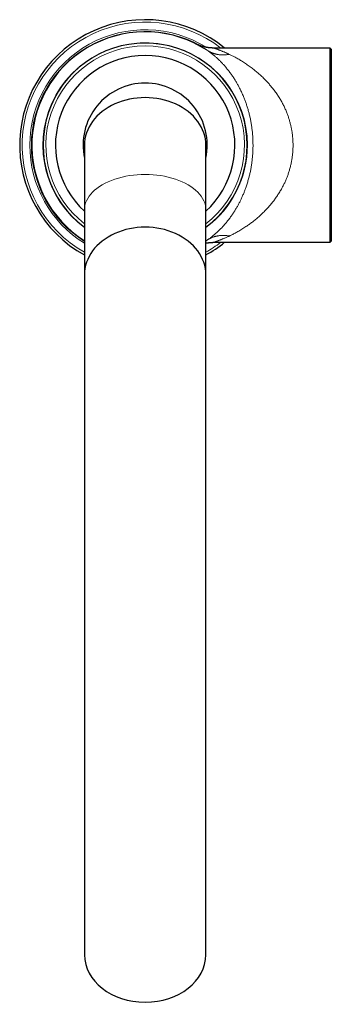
# Model space of a CAD drawing. Header units: millimetres. Extents: x 8 to 802, y 12 to 847.
# Tile 1 of 27: x 356 to 433, y 199 to 442. Entities that reach past the tile are written whole.
import ezdxf

# ---------------------------------------------------------------- set-up
doc = ezdxf.new("R2010")
doc.units = ezdxf.units.MM

msp = doc.modelspace()

# ---------------------------------------------------------------- linework, layer by layer
at = {"color": 7, "linetype": 'Continuous', "lineweight": 30}
for p, q in [((432.89, 434.86), (404.16, 434.86)), ((433.19, 434.56), (432.89, 434.86)), ((432.89, 410.86), (432.89, 434.86)), ((433.19, 434.56), (433.19, 387.16)), ((432.89, 386.86), (432.89, 410.86)), ((402.19, 387.21), (402.5, 387.42)), ((404.16, 386.86), (432.89, 386.86)), ((432.89, 386.86), (433.19, 387.16)), ((372.19, 334.86), (372.19, 259.33)), ((402.19, 259.33), (402.19, 334.86)), ((372.19, 215.5), (372.19, 210.86)), ((402.19, 210.86), (402.19, 215.5))]:
    msp.add_line(p, q, dxfattribs=at)
at = {"color": 252, "linetype": 'Continuous', "lineweight": 0}
msp.add_line((402.31, 386.68), (402.19, 386.61), dxfattribs=at)
at = {"color": 252, "linetype": 'Continuous', "lineweight": 0, "flags": 128}
msp.add_lwpolyline([(402.53, 387.44), (402.54, 387.44), (402.54, 387.44), (402.54, 387.44)], dxfattribs=at)
at = {"color": 7, "linetype": 'Continuous', "lineweight": 30}
for radius, start, end in [(31, 50.732, 241.0597), (28, 56.8411, 237.605), (25.22, 306.4906, 233.5083), (22.17, 90, 227.428), (22.17, 312.5683, 90), (15.34, 90, 192.1067), (15.34, 347.894, 90), (31, 298.9389, 309.268)]:
    msp.add_arc((387.19, 410.86), radius, start, end, dxfattribs=at)
at = {"color": 252, "linetype": 'Continuous', "lineweight": 0}
for radius, start, end in [(30.4, 52.1389, 240.431), (28.51, 57.9734, 180), (28.11, 60.9171, 180), (25.27, 0, 233.5791), (24.53, 90, 232.3028), (24.53, 307.6941, 90), (28.51, 180, 238.2588), (28.11, 180, 237.7435), (25.27, 306.4235, 0), (30.4, 299.5686, 307.8611)]:
    msp.add_arc((387.19, 410.86), radius, start, end, dxfattribs=at)
at = {"color": 7, "linetype": 'Continuous', "lineweight": 30}
for centre, ratio, start_param, end_param in [((387.19, 410.86), 0.783333, 0, 3.141593), ((387.19, 378.86), 0.783333, 0, 3.141593), ((387.19, 210.86), 0.780353, 3.141593, 6.283185)]:
    msp.add_ellipse(centre, major_axis=(15, 0), ratio=ratio, start_param=start_param, end_param=end_param, dxfattribs=at)
at = {"color": 252, "linetype": 'Continuous', "lineweight": 0}
msp.add_ellipse((387.19, 394.86), major_axis=(15, 0), ratio=0.584785, start_param=0, end_param=3.141593, dxfattribs=at)
at = {"color": 7, "linetype": 'Continuous', "lineweight": 30}
for points, knots in [([(399.7, 435.91), (399.69, 435.91), (399.69, 435.91), (399.69, 435.91), (399.7, 435.91), (399.7, 435.91)], [0, 0, 0, 0, 0.339213, 0.863041, 1, 1, 1, 1]), ([(404.16, 434.86), (404.1, 434.86), (403.98, 434.86), (403.81, 434.86), (403.63, 434.87), (403.45, 434.88), (403.27, 434.9), (403.1, 434.91), (402.92, 434.93), (402.75, 434.96), (402.58, 434.98), (402.41, 435.01), (402.24, 435.04), (402.07, 435.08), (401.9, 435.11), (401.74, 435.15), (401.58, 435.2), (401.42, 435.24), (401.26, 435.28), (401.11, 435.33), (400.96, 435.38), (400.82, 435.43), (400.68, 435.48), (400.54, 435.53), (400.41, 435.59), (400.29, 435.64), (400.18, 435.68), (400.08, 435.73), (400, 435.76), (399.94, 435.79), (399.9, 435.81), (399.86, 435.83), (399.83, 435.84), (399.81, 435.85), (399.8, 435.86), (399.78, 435.87), (399.77, 435.87), (399.76, 435.88), (399.75, 435.88), (399.74, 435.89), (399.73, 435.89), (399.73, 435.89), (399.72, 435.89), (399.72, 435.9), (399.71, 435.9), (399.71, 435.9), (399.71, 435.9), (399.71, 435.9), (399.71, 435.9)], [0, 0, 0, 0, 0.033361, 0.068322, 0.103167, 0.137886, 0.17247, 0.20691, 0.241195, 0.275312, 0.309248, 0.342985, 0.376506, 0.409789, 0.442811, 0.475543, 0.507953, 0.540001, 0.571642, 0.602819, 0.633464, 0.663495, 0.692802, 0.721243, 0.74861, 0.774569, 0.798507, 0.81934, 0.835988, 0.848588, 0.85812, 0.865494, 0.871375, 0.876243, 0.880458, 0.884306, 0.888035, 0.891868, 0.895966, 0.900569, 0.905944, 0.912414, 0.920388, 0.930396, 0.94313, 0.959452, 0.980331, 1, 1, 1, 1]), ([(372.19, 410.86), (372.19, 410.86), (372.19, 410.86), (372.19, 410.85), (372.19, 410.85), (372.19, 410.84), (372.19, 410.84), (372.19, 410.83), (372.19, 410.81), (372.19, 410.8), (372.19, 410.79), (372.19, 410.77), (372.19, 410.76), (372.19, 410.74), (372.19, 410.72), (372.19, 410.71), (372.19, 410.69), (372.19, 410.68), (372.19, 410.66), (372.19, 410.64), (372.19, 410.61), (372.19, 410.58), (372.19, 410.55), (372.19, 410.52), (372.19, 410.49), (372.19, 410.46), (372.19, 410.42), (372.19, 410.39), (372.19, 410.35), (372.19, 410.31), (372.19, 410.28), (372.19, 410.26), (372.19, 410.24), (372.19, 410.21), (372.19, 410.18), (372.19, 410.15), (372.19, 410.12), (372.19, 410.08), (372.19, 410.04), (372.19, 410), (372.19, 409.96), (372.19, 409.91), (372.19, 409.86), (372.19, 409.81), (372.19, 409.75), (372.19, 409.69), (372.19, 409.62), (372.19, 409.55), (372.19, 409.48), (372.19, 409.4), (372.19, 409.31), (372.19, 409.21), (372.19, 409.11), (372.19, 409), (372.19, 408.88), (372.19, 408.76), (372.19, 408.63), (372.19, 408.5), (372.19, 408.37), (372.19, 408.23), (372.19, 408.08), (372.19, 407.93), (372.19, 407.77), (372.19, 407.6), (372.19, 407.42), (372.19, 407.23), (372.19, 407.04), (372.19, 406.83), (372.19, 406.62), (372.19, 406.4), (372.19, 406.18), (372.19, 405.95), (372.19, 405.72), (372.19, 405.47), (372.19, 405.21), (372.19, 404.93), (372.19, 404.65), (372.19, 404.36), (372.19, 404.05), (372.19, 403.74), (372.19, 403.41), (372.19, 403.06), (372.19, 402.7), (372.19, 402.31), (372.19, 401.91), (372.19, 401.5), (372.19, 401.07), (372.19, 400.65), (372.19, 400.24), (372.19, 399.84), (372.19, 399.42), (372.19, 398.99), (372.19, 398.56), (372.19, 398.1), (372.19, 397.62), (372.19, 397.12), (372.19, 396.57), (372.19, 396.02), (372.19, 395.45), (372.19, 395.05), (372.19, 394.86)], [0, 0, 0, 0, 0.007891, 0.015536, 0.022934, 0.030086, 0.036991, 0.043649, 0.05118, 0.058368, 0.065214, 0.071717, 0.078, 0.083926, 0.089496, 0.094709, 0.099565, 0.104064, 0.108207, 0.115387, 0.122401, 0.129266, 0.13598, 0.142544, 0.148958, 0.155222, 0.161335, 0.168316, 0.175091, 0.181658, 0.185432, 0.189133, 0.192829, 0.196757, 0.201013, 0.205531, 0.210309, 0.215348, 0.220647, 0.226105, 0.231815, 0.237776, 0.243989, 0.250587, 0.257448, 0.26457, 0.271953, 0.279599, 0.287506, 0.295675, 0.304791, 0.314212, 0.323938, 0.33397, 0.344306, 0.354948, 0.365896, 0.376199, 0.386758, 0.397575, 0.408647, 0.419976, 0.431562, 0.443404, 0.455503, 0.467858, 0.48047, 0.493338, 0.506462, 0.519072, 0.53191, 0.544975, 0.558269, 0.571791, 0.585712, 0.599868, 0.614257, 0.62888, 0.643736, 0.658826, 0.67415, 0.689708, 0.706257, 0.723062, 0.740124, 0.757443, 0.775018, 0.79285, 0.808338, 0.824015, 0.83988, 0.855934, 0.872177, 0.888607, 0.905226, 0.923725, 0.942452, 0.961407, 0.980589, 1, 1, 1, 1]), ([(402.19, 394.86), (402.19, 395.03), (402.19, 395.37), (402.19, 395.86), (402.19, 396.34), (402.19, 396.82), (402.19, 397.27), (402.19, 397.71), (402.19, 398.14), (402.19, 398.56), (402.19, 398.99), (402.19, 399.43), (402.19, 399.89), (402.19, 400.33), (402.19, 400.75), (402.19, 401.16), (402.19, 401.56), (402.19, 401.95), (402.19, 402.32), (402.19, 402.67), (402.19, 403.02), (402.19, 403.35), (402.19, 403.66), (402.19, 403.96), (402.19, 404.24), (402.19, 404.51), (402.19, 404.78), (402.19, 405.04), (402.19, 405.31), (402.19, 405.57), (402.19, 405.83), (402.19, 406.08), (402.19, 406.31), (402.19, 406.53), (402.19, 406.74), (402.19, 406.93), (402.19, 407.11), (402.19, 407.28), (402.19, 407.44), (402.19, 407.6), (402.19, 407.75), (402.19, 407.89), (402.19, 408.02), (402.19, 408.15), (402.19, 408.27), (402.19, 408.39), (402.19, 408.51), (402.19, 408.63), (402.19, 408.74), (402.19, 408.85), (402.19, 408.95), (402.19, 409.04), (402.19, 409.12), (402.19, 409.2), (402.19, 409.27), (402.19, 409.34), (402.19, 409.4), (402.19, 409.46), (402.19, 409.56), (402.19, 409.69), (402.19, 409.85), (402.19, 410.01), (402.19, 410.17), (402.19, 410.3), (402.19, 410.39), (402.19, 410.44), (402.19, 410.46), (402.19, 410.48), (402.19, 410.51), (402.19, 410.53), (402.19, 410.55), (402.19, 410.58), (402.19, 410.6), (402.19, 410.62), (402.19, 410.65), (402.19, 410.67), (402.19, 410.69), (402.19, 410.72), (402.19, 410.74), (402.19, 410.76), (402.19, 410.78), (402.19, 410.8), (402.19, 410.81), (402.19, 410.83), (402.19, 410.84), (402.19, 410.85), (402.19, 410.86), (402.19, 410.86), (402.19, 410.86)], [0, 0, 0, 0, 0.016736, 0.03329, 0.04966, 0.065848, 0.081853, 0.097394, 0.112759, 0.127947, 0.142959, 0.1606, 0.177991, 0.195132, 0.212024, 0.228665, 0.245056, 0.261197, 0.277089, 0.29273, 0.308121, 0.323263, 0.338154, 0.351965, 0.365554, 0.378921, 0.392066, 0.404988, 0.419663, 0.434039, 0.448119, 0.4619, 0.475385, 0.488571, 0.50146, 0.513014, 0.524318, 0.535372, 0.546175, 0.556729, 0.567033, 0.577087, 0.58689, 0.596444, 0.605748, 0.614802, 0.623606, 0.633661, 0.643368, 0.652729, 0.661742, 0.669618, 0.677207, 0.684511, 0.69153, 0.698262, 0.704709, 0.710871, 0.716747, 0.734841, 0.752962, 0.774569, 0.796215, 0.817898, 0.838332, 0.84235, 0.846369, 0.850497, 0.854898, 0.859675, 0.86474, 0.870093, 0.875734, 0.881663, 0.88788, 0.894385, 0.901178, 0.908259, 0.915628, 0.923285, 0.93123, 0.939464, 0.947985, 0.957691, 0.967745, 0.978148, 0.9889, 1, 1, 1, 1]), ([(372.19, 394.86), (372.19, 394.69), (372.19, 394.35), (372.19, 393.85), (372.19, 393.37), (372.19, 392.9), (372.19, 392.44), (372.19, 392), (372.19, 391.57), (372.19, 391.16), (372.19, 390.72), (372.19, 390.28), (372.19, 389.83), (372.19, 389.39), (372.19, 388.96), (372.19, 388.55), (372.19, 388.15), (372.19, 387.77), (372.19, 387.4), (372.19, 387.04), (372.19, 386.7), (372.19, 386.36), (372.19, 386.05), (372.19, 385.75), (372.19, 385.47), (372.19, 385.2), (372.19, 384.94), (372.19, 384.68), (372.19, 384.41), (372.19, 384.14), (372.19, 383.88), (372.19, 383.64), (372.19, 383.41), (372.19, 383.18), (372.19, 382.98), (372.19, 382.78), (372.19, 382.61), (372.19, 382.43), (372.19, 382.27), (372.19, 382.12), (372.19, 381.97), (372.19, 381.83), (372.19, 381.69), (372.19, 381.56), (372.19, 381.44), (372.19, 381.32), (372.19, 381.21), (372.19, 381.09), (372.19, 380.97), (372.19, 380.86), (372.19, 380.77), (372.19, 380.68), (372.19, 380.59), (372.19, 380.52), (372.19, 380.44), (372.19, 380.38), (372.19, 380.31), (372.19, 380.25), (372.19, 380.16), (372.19, 380.03), (372.19, 379.86), (372.19, 379.7), (372.19, 379.55), (372.19, 379.41), (372.19, 379.32), (372.19, 379.27), (372.19, 379.25), (372.19, 379.23), (372.19, 379.21), (372.19, 379.19), (372.19, 379.16), (372.19, 379.14), (372.19, 379.12), (372.19, 379.09), (372.19, 379.07), (372.19, 379.04), (372.19, 379.02), (372.19, 379), (372.19, 378.98), (372.19, 378.96), (372.19, 378.94), (372.19, 378.92), (372.19, 378.9), (372.19, 378.89), (372.19, 378.87), (372.19, 378.86), (372.19, 378.86), (372.19, 378.86), (372.19, 378.86)], [0, 0, 0, 0, 0.016736, 0.03329, 0.04966, 0.065848, 0.081853, 0.097394, 0.112759, 0.127947, 0.142959, 0.1606, 0.177991, 0.195132, 0.212024, 0.228665, 0.245056, 0.261197, 0.277089, 0.29273, 0.308121, 0.323263, 0.338154, 0.351965, 0.365554, 0.378921, 0.392066, 0.404988, 0.419663, 0.434039, 0.448119, 0.4619, 0.475385, 0.488571, 0.50146, 0.513014, 0.524318, 0.535372, 0.546175, 0.556729, 0.567033, 0.577087, 0.58689, 0.596444, 0.605748, 0.614802, 0.623606, 0.633661, 0.643368, 0.652729, 0.661742, 0.669618, 0.677207, 0.684511, 0.69153, 0.698262, 0.704709, 0.710871, 0.716747, 0.734841, 0.752962, 0.774569, 0.796215, 0.817898, 0.838332, 0.84235, 0.846369, 0.850497, 0.854898, 0.859675, 0.86474, 0.870093, 0.875734, 0.881663, 0.88788, 0.894385, 0.901178, 0.908259, 0.915628, 0.923285, 0.93123, 0.939464, 0.947985, 0.957691, 0.967745, 0.978148, 0.9889, 1, 1, 1, 1]), ([(402.19, 378.86), (402.19, 378.86), (402.19, 378.86), (402.19, 378.86), (402.19, 378.87), (402.19, 378.87), (402.19, 378.88), (402.19, 378.89), (402.19, 378.9), (402.19, 378.91), (402.19, 378.93), (402.19, 378.94), (402.19, 378.96), (402.19, 378.97), (402.19, 378.99), (402.19, 379.01), (402.19, 379.02), (402.19, 379.04), (402.19, 379.06), (402.19, 379.08), (402.19, 379.11), (402.19, 379.14), (402.19, 379.17), (402.19, 379.2), (402.19, 379.23), (402.19, 379.26), (402.19, 379.29), (402.19, 379.33), (402.19, 379.37), (402.19, 379.4), (402.19, 379.43), (402.19, 379.45), (402.19, 379.48), (402.19, 379.5), (402.19, 379.53), (402.19, 379.56), (402.19, 379.6), (402.19, 379.63), (402.19, 379.67), (402.19, 379.71), (402.19, 379.75), (402.19, 379.8), (402.19, 379.85), (402.19, 379.91), (402.19, 379.96), (402.19, 380.03), (402.19, 380.09), (402.19, 380.16), (402.19, 380.24), (402.19, 380.32), (402.19, 380.41), (402.19, 380.5), (402.19, 380.61), (402.19, 380.71), (402.19, 380.83), (402.19, 380.95), (402.19, 381.08), (402.19, 381.21), (402.19, 381.34), (402.19, 381.48), (402.19, 381.63), (402.19, 381.79), (402.19, 381.95), (402.19, 382.12), (402.19, 382.3), (402.19, 382.48), (402.19, 382.68), (402.19, 382.89), (402.19, 383.1), (402.19, 383.31), (402.19, 383.53), (402.19, 383.76), (402.19, 384), (402.19, 384.25), (402.19, 384.51), (402.19, 384.78), (402.19, 385.06), (402.19, 385.36), (402.19, 385.66), (402.19, 385.98), (402.19, 386.31), (402.19, 386.65), (402.19, 387.02), (402.19, 387.4), (402.19, 387.8), (402.19, 388.21), (402.19, 388.64), (402.19, 389.06), (402.19, 389.48), (402.19, 389.88), (402.19, 390.29), (402.19, 390.72), (402.19, 391.16), (402.19, 391.61), (402.19, 392.09), (402.19, 392.6), (402.19, 393.14), (402.19, 393.7), (402.19, 394.27), (402.19, 394.66), (402.19, 394.86)], [0, 0, 0, 0, 0.007891, 0.015536, 0.022934, 0.030086, 0.036991, 0.043649, 0.05118, 0.058368, 0.065214, 0.071717, 0.078, 0.083926, 0.089496, 0.094709, 0.099565, 0.104064, 0.108207, 0.115387, 0.122401, 0.129266, 0.13598, 0.142544, 0.148958, 0.155222, 0.161335, 0.168316, 0.175091, 0.181658, 0.185432, 0.189133, 0.192829, 0.196757, 0.201013, 0.205531, 0.210309, 0.215348, 0.220647, 0.226105, 0.231815, 0.237776, 0.243989, 0.250587, 0.257448, 0.26457, 0.271953, 0.279599, 0.287506, 0.295675, 0.304791, 0.314212, 0.323938, 0.33397, 0.344306, 0.354948, 0.365896, 0.376199, 0.386758, 0.397575, 0.408647, 0.419976, 0.431562, 0.443404, 0.455503, 0.467858, 0.48047, 0.493338, 0.506462, 0.519072, 0.53191, 0.544975, 0.558269, 0.571791, 0.585712, 0.599868, 0.614257, 0.62888, 0.643736, 0.658826, 0.67415, 0.689708, 0.706257, 0.723062, 0.740124, 0.757443, 0.775018, 0.79285, 0.808338, 0.824015, 0.83988, 0.855934, 0.872177, 0.888607, 0.905226, 0.923725, 0.942452, 0.961407, 0.980589, 1, 1, 1, 1]), ([(402.19, 386.66), (402.22, 386.67), (402.31, 386.69), (402.47, 386.71), (402.65, 386.74), (402.83, 386.77), (403.01, 386.79), (403.19, 386.81), (403.37, 386.83), (403.55, 386.84), (403.73, 386.85), (403.91, 386.86), (404.06, 386.86), (404.14, 386.86), (404.16, 386.86)], [0, 0, 0, 0, 0.053508, 0.144613, 0.235865, 0.327239, 0.418715, 0.51028, 0.601919, 0.693624, 0.785386, 0.877197, 0.969053, 1, 1, 1, 1]), ([(372.19, 378.86), (372.19, 378.86), (372.19, 378.86), (372.19, 378.85), (372.19, 378.85), (372.19, 378.84), (372.19, 378.83), (372.19, 378.82), (372.19, 378.8), (372.19, 378.79), (372.19, 378.78), (372.19, 378.77), (372.19, 378.75), (372.19, 378.74), (372.19, 378.73), (372.19, 378.71), (372.19, 378.7), (372.19, 378.69), (372.19, 378.68), (372.19, 378.67), (372.19, 378.66), (372.19, 378.65), (372.19, 378.62), (372.19, 378.58), (372.19, 378.52), (372.19, 378.45), (372.19, 378.37), (372.19, 378.28), (372.19, 378.18), (372.19, 378.05), (372.19, 377.91), (372.19, 377.74), (372.19, 377.57), (372.19, 377.38), (372.19, 377.17), (372.19, 376.96), (372.19, 376.75), (372.19, 376.54), (372.19, 376.33), (372.19, 376.1), (372.19, 375.86), (372.19, 375.6), (372.19, 375.32), (372.19, 375.01), (372.19, 374.68), (372.19, 374.35), (372.19, 374), (372.19, 373.63), (372.19, 373.26), (372.19, 372.87), (372.19, 372.48), (372.19, 372.07), (372.19, 371.66), (372.19, 371.26), (372.19, 370.85), (372.19, 370.51), (372.19, 370.24), (372.19, 370.04), (372.19, 369.83), (372.19, 369.61), (372.19, 369.38), (372.19, 369.13), (372.19, 368.86), (372.19, 368.58), (372.19, 368.29), (372.19, 367.98), (372.19, 367.67), (372.19, 367.34), (372.19, 367.01), (372.19, 366.66), (372.19, 366.29), (372.19, 365.92), (372.19, 365.53), (372.19, 365.13), (372.19, 364.72), (372.19, 364.29), (372.19, 363.87), (372.19, 363.45), (372.19, 363.03), (372.19, 362.6), (372.19, 362.15), (372.19, 361.7), (372.19, 361.23), (372.19, 360.77), (372.19, 360.29), (372.19, 359.82), (372.19, 359.33), (372.19, 358.84), (372.19, 358.33), (372.19, 357.82), (372.19, 357.31), (372.19, 356.8), (372.19, 356.28), (372.19, 355.75), (372.19, 355.21), (372.19, 354.65), (372.19, 354.09), (372.19, 353.52), (372.19, 352.93), (372.19, 352.34), (372.19, 351.75), (372.19, 351.14), (372.19, 350.53), (372.19, 349.89), (372.19, 349.22), (372.19, 348.52), (372.19, 347.81), (372.19, 347.09), (372.19, 346.36), (372.19, 345.63), (372.19, 344.9), (372.19, 344.18), (372.19, 343.45), (372.19, 342.7), (372.19, 341.95), (372.19, 341.19), (372.19, 340.42), (372.19, 339.64), (372.19, 338.86), (372.19, 338.12), (372.19, 337.43), (372.19, 336.79), (372.19, 336.15), (372.19, 335.51), (372.19, 335.07), (372.19, 334.86)], [0, 0, 0, 0, 0.005185, 0.010154, 0.014909, 0.019448, 0.023773, 0.027882, 0.031777, 0.035158, 0.038358, 0.041378, 0.044217, 0.046875, 0.049353, 0.051333, 0.05318, 0.054895, 0.056563, 0.058238, 0.05992, 0.061608, 0.066286, 0.071014, 0.078798, 0.086716, 0.094768, 0.102953, 0.111249, 0.121929, 0.132718, 0.143616, 0.154623, 0.16574, 0.176966, 0.188301, 0.19781, 0.207394, 0.217047, 0.226695, 0.236317, 0.245912, 0.257187, 0.268426, 0.279627, 0.290792, 0.302148, 0.313465, 0.324744, 0.335985, 0.347187, 0.358352, 0.369478, 0.379806, 0.390101, 0.400363, 0.405189, 0.410059, 0.415061, 0.420196, 0.425464, 0.4315, 0.437703, 0.444071, 0.450605, 0.457305, 0.464171, 0.471202, 0.4784, 0.485763, 0.493292, 0.500987, 0.508847, 0.516874, 0.525066, 0.533424, 0.541948, 0.549743, 0.557672, 0.565735, 0.573931, 0.582262, 0.590726, 0.599323, 0.60757, 0.615936, 0.624422, 0.633026, 0.641751, 0.650594, 0.659042, 0.667596, 0.676256, 0.685022, 0.693894, 0.702872, 0.711956, 0.721147, 0.730443, 0.739846, 0.749184, 0.758625, 0.768167, 0.777813, 0.788343, 0.798993, 0.809763, 0.820652, 0.83166, 0.842787, 0.853388, 0.864096, 0.874909, 0.885828, 0.896854, 0.907985, 0.919223, 0.930567, 0.942017, 0.953573, 0.962728, 0.971947, 0.981233, 0.990584, 1, 1, 1, 1]), ([(402.19, 334.86), (402.19, 335.09), (402.19, 335.56), (402.19, 336.25), (402.19, 336.94), (402.19, 337.62), (402.19, 338.29), (402.19, 338.96), (402.19, 339.64), (402.19, 340.34), (402.19, 341.04), (402.19, 341.74), (402.19, 342.43), (402.19, 343.11), (402.19, 343.78), (402.19, 344.44), (402.19, 345.09), (402.19, 345.73), (402.19, 346.35), (402.19, 346.96), (402.19, 347.56), (402.19, 348.15), (402.19, 348.75), (402.19, 349.34), (402.19, 349.95), (402.19, 350.54), (402.19, 351.12), (402.19, 351.69), (402.19, 352.23), (402.19, 352.76), (402.19, 353.26), (402.19, 353.76), (402.19, 354.24), (402.19, 354.76), (402.19, 355.31), (402.19, 355.89), (402.19, 356.45), (402.19, 356.99), (402.19, 357.52), (402.19, 358.03), (402.19, 358.52), (402.19, 358.98), (402.19, 359.42), (402.19, 359.85), (402.19, 360.26), (402.19, 360.66), (402.19, 361.04), (402.19, 361.4), (402.19, 361.75), (402.19, 362.08), (402.19, 362.41), (402.19, 362.72), (402.19, 363.03), (402.19, 363.32), (402.19, 363.61), (402.19, 363.9), (402.19, 364.28), (402.19, 364.74), (402.19, 365.28), (402.19, 365.79), (402.19, 366.28), (402.19, 366.77), (402.19, 367.25), (402.19, 367.72), (402.19, 368.18), (402.19, 368.63), (402.19, 369.08), (402.19, 369.53), (402.19, 369.99), (402.19, 370.45), (402.19, 370.9), (402.19, 371.35), (402.19, 371.78), (402.19, 372.2), (402.19, 372.6), (402.19, 372.98), (402.19, 373.35), (402.19, 373.71), (402.19, 374.06), (402.19, 374.4), (402.19, 374.72), (402.19, 375.02), (402.19, 375.31), (402.19, 375.59), (402.19, 375.85), (402.19, 376.09), (402.19, 376.32), (402.19, 376.55), (402.19, 376.76), (402.19, 376.97), (402.19, 377.17), (402.19, 377.35), (402.19, 377.52), (402.19, 377.67), (402.19, 377.81), (402.19, 377.94), (402.19, 378.06), (402.19, 378.16), (402.19, 378.26), (402.19, 378.35), (402.19, 378.43), (402.19, 378.48), (402.19, 378.51), (402.19, 378.53), (402.19, 378.55), (402.19, 378.57), (402.19, 378.59), (402.19, 378.61), (402.19, 378.63), (402.19, 378.65), (402.19, 378.68), (402.19, 378.7), (402.19, 378.72), (402.19, 378.75), (402.19, 378.77), (402.19, 378.79), (402.19, 378.8), (402.19, 378.82), (402.19, 378.83), (402.19, 378.84), (402.19, 378.85), (402.19, 378.86), (402.19, 378.86), (402.19, 378.86)], [0, 0, 0, 0, 0.01015, 0.020206, 0.030169, 0.040037, 0.049812, 0.059493, 0.06908, 0.079518, 0.089841, 0.100052, 0.110148, 0.120132, 0.130001, 0.139757, 0.1494, 0.158929, 0.168344, 0.177481, 0.186508, 0.195426, 0.204234, 0.213623, 0.222884, 0.232017, 0.241023, 0.249901, 0.258651, 0.266784, 0.274804, 0.28271, 0.290502, 0.298181, 0.307811, 0.317256, 0.326517, 0.335592, 0.344483, 0.353189, 0.361711, 0.36948, 0.37709, 0.384539, 0.391828, 0.398957, 0.405926, 0.41235, 0.418631, 0.42477, 0.430766, 0.43662, 0.442332, 0.447901, 0.453385, 0.458884, 0.464401, 0.475286, 0.486237, 0.49625, 0.506317, 0.516438, 0.526613, 0.536843, 0.546943, 0.557096, 0.5673, 0.577557, 0.588693, 0.599889, 0.611147, 0.622466, 0.633845, 0.645286, 0.656129, 0.667027, 0.677978, 0.688984, 0.699983, 0.710853, 0.721593, 0.732202, 0.742681, 0.753029, 0.763064, 0.772974, 0.782758, 0.792416, 0.802704, 0.812844, 0.822838, 0.832685, 0.842385, 0.851937, 0.860815, 0.869581, 0.878234, 0.886776, 0.895207, 0.902974, 0.910644, 0.918217, 0.920429, 0.922634, 0.924865, 0.92725, 0.929801, 0.932517, 0.935398, 0.938444, 0.942128, 0.946028, 0.950143, 0.954474, 0.959021, 0.963784, 0.968762, 0.973515, 0.978449, 0.983565, 0.988862, 0.99434, 1, 1, 1, 1]), ([(372.19, 259.33), (372.19, 259.1), (372.19, 258.63), (372.19, 257.94), (372.19, 257.25), (372.19, 256.57), (372.19, 255.9), (372.19, 255.24), (372.19, 254.6), (372.19, 253.97), (372.19, 253.34), (372.19, 252.71), (372.19, 252.09), (372.19, 251.48), (372.19, 250.88), (372.19, 250.29), (372.19, 249.71), (372.19, 249.11), (372.19, 248.51), (372.19, 247.89), (372.19, 247.29), (372.19, 246.69), (372.19, 246.11), (372.19, 245.55), (372.19, 244.99), (372.19, 244.44), (372.19, 243.89), (372.19, 243.34), (372.19, 242.81), (372.19, 242.29), (372.19, 241.78), (372.19, 241.28), (372.19, 240.77), (372.19, 240.27), (372.19, 239.79), (372.19, 239.31), (372.19, 238.85), (372.19, 238.41), (372.19, 237.98), (372.19, 237.55), (372.19, 237.13), (372.19, 236.72), (372.19, 236.33), (372.19, 235.95), (372.19, 235.58), (372.19, 235.22), (372.19, 234.88), (372.19, 234.56), (372.19, 234.24), (372.19, 233.94), (372.19, 233.65), (372.19, 233.38), (372.19, 233.11), (372.19, 232.84), (372.19, 232.56), (372.19, 232.28), (372.19, 231.99), (372.19, 231.68), (372.19, 231.37), (372.19, 231.06), (372.19, 230.73), (372.19, 230.4), (372.19, 230.06), (372.19, 229.72), (372.19, 229.36), (372.19, 228.99), (372.19, 228.62), (372.19, 228.23), (372.19, 227.84), (372.19, 227.45), (372.19, 227.07), (372.19, 226.71), (372.19, 226.36), (372.19, 226.02), (372.19, 225.67), (372.19, 225.32), (372.19, 224.96), (372.19, 224.6), (372.19, 224.22), (372.19, 223.84), (372.19, 223.45), (372.19, 223.06), (372.19, 222.7), (372.19, 222.37), (372.19, 222.06), (372.19, 221.76), (372.19, 221.45), (372.19, 221.16), (372.19, 220.86), (372.19, 220.57), (372.19, 220.29), (372.19, 220.01), (372.19, 219.73), (372.19, 219.45), (372.19, 219.18), (372.19, 218.91), (372.19, 218.65), (372.19, 218.4), (372.19, 218.15), (372.19, 217.91), (372.19, 217.68), (372.19, 217.46), (372.19, 217.24), (372.19, 217.04), (372.19, 216.85), (372.19, 216.66), (372.19, 216.49), (372.19, 216.33), (372.19, 216.19), (372.19, 216.06), (372.19, 215.94), (372.19, 215.83), (372.19, 215.74), (372.19, 215.65), (372.19, 215.57), (372.19, 215.52), (372.19, 215.5)], [0, 0, 0, 0, 0.010795, 0.02147, 0.032024, 0.042458, 0.052772, 0.062784, 0.07268, 0.082459, 0.092123, 0.101864, 0.111483, 0.120982, 0.13036, 0.139617, 0.148753, 0.157768, 0.167665, 0.177412, 0.187009, 0.196455, 0.205752, 0.214899, 0.223896, 0.232742, 0.241849, 0.250791, 0.259569, 0.268182, 0.27663, 0.284914, 0.293587, 0.302073, 0.31037, 0.318479, 0.3264, 0.334133, 0.341677, 0.349033, 0.356538, 0.363836, 0.370927, 0.377812, 0.38449, 0.390962, 0.397227, 0.403286, 0.409138, 0.414783, 0.420222, 0.425455, 0.430392, 0.435517, 0.440829, 0.446328, 0.452013, 0.45796, 0.464098, 0.470429, 0.47695, 0.483664, 0.490569, 0.497666, 0.504954, 0.512795, 0.520847, 0.529108, 0.537581, 0.546263, 0.555156, 0.562946, 0.570891, 0.57899, 0.587243, 0.595651, 0.604214, 0.612931, 0.622699, 0.632653, 0.642795, 0.653123, 0.663639, 0.672293, 0.681069, 0.689968, 0.69899, 0.708134, 0.717235, 0.726454, 0.735791, 0.745247, 0.755017, 0.764911, 0.774928, 0.785068, 0.795331, 0.805718, 0.816227, 0.826837, 0.837569, 0.848424, 0.859402, 0.870502, 0.881524, 0.892664, 0.903922, 0.915298, 0.925556, 0.935908, 0.946354, 0.956894, 0.967529, 0.978259, 0.989082, 1, 1, 1, 1]), ([(402.19, 215.5), (402.19, 215.52), (402.19, 215.57), (402.19, 215.64), (402.19, 215.73), (402.19, 215.83), (402.19, 215.93), (402.19, 216.05), (402.19, 216.17), (402.19, 216.3), (402.19, 216.43), (402.19, 216.58), (402.19, 216.73), (402.19, 216.89), (402.19, 217.05), (402.19, 217.23), (402.19, 217.4), (402.19, 217.59), (402.19, 217.79), (402.19, 218.01), (402.19, 218.23), (402.19, 218.45), (402.19, 218.68), (402.19, 218.91), (402.19, 219.15), (402.19, 219.39), (402.19, 219.64), (402.19, 219.89), (402.19, 220.15), (402.19, 220.41), (402.19, 220.67), (402.19, 220.94), (402.19, 221.21), (402.19, 221.49), (402.19, 221.77), (402.19, 222.05), (402.19, 222.32), (402.19, 222.6), (402.19, 222.87), (402.19, 223.15), (402.19, 223.42), (402.19, 223.7), (402.19, 223.97), (402.19, 224.24), (402.19, 224.51), (402.19, 224.77), (402.19, 225.02), (402.19, 225.27), (402.19, 225.52), (402.19, 225.75), (402.19, 225.98), (402.19, 226.21), (402.19, 226.43), (402.19, 226.65), (402.19, 226.88), (402.19, 227.12), (402.19, 227.38), (402.19, 227.65), (402.19, 227.93), (402.19, 228.22), (402.19, 228.52), (402.19, 228.83), (402.19, 229.16), (402.19, 229.5), (402.19, 229.86), (402.19, 230.23), (402.19, 230.63), (402.19, 231.04), (402.19, 231.47), (402.19, 231.91), (402.19, 232.34), (402.19, 232.77), (402.19, 233.18), (402.19, 233.61), (402.19, 234.05), (402.19, 234.5), (402.19, 234.96), (402.19, 235.45), (402.19, 235.97), (402.19, 236.53), (402.19, 237.1), (402.19, 237.68), (402.19, 238.24), (402.19, 238.78), (402.19, 239.29), (402.19, 239.8), (402.19, 240.33), (402.19, 240.87), (402.19, 241.42), (402.19, 241.97), (402.19, 242.53), (402.19, 243.1), (402.19, 243.69), (402.19, 244.3), (402.19, 244.92), (402.19, 245.54), (402.19, 246.18), (402.19, 246.83), (402.19, 247.49), (402.19, 248.16), (402.19, 248.84), (402.19, 249.53), (402.19, 250.23), (402.19, 250.93), (402.19, 251.64), (402.19, 252.36), (402.19, 253.09), (402.19, 253.8), (402.19, 254.49), (402.19, 255.16), (402.19, 255.84), (402.19, 256.52), (402.19, 257.22), (402.19, 257.92), (402.19, 258.62), (402.19, 259.1), (402.19, 259.33)], [0, 0, 0, 0, 0.010795, 0.02147, 0.032024, 0.042458, 0.052772, 0.062784, 0.07268, 0.082459, 0.092123, 0.101864, 0.111483, 0.120982, 0.13036, 0.139617, 0.148753, 0.157768, 0.167665, 0.177412, 0.187009, 0.196455, 0.205752, 0.214899, 0.223896, 0.232742, 0.241849, 0.250791, 0.259569, 0.268182, 0.27663, 0.284914, 0.293587, 0.302073, 0.31037, 0.318479, 0.3264, 0.334133, 0.341677, 0.349033, 0.356538, 0.363836, 0.370927, 0.377812, 0.38449, 0.390962, 0.397227, 0.403286, 0.409138, 0.414783, 0.420222, 0.425455, 0.430392, 0.435517, 0.440829, 0.446328, 0.452013, 0.45796, 0.464098, 0.470429, 0.47695, 0.483664, 0.490569, 0.497666, 0.504954, 0.512795, 0.520847, 0.529108, 0.537581, 0.546263, 0.555156, 0.562946, 0.570891, 0.57899, 0.587243, 0.595651, 0.604214, 0.612931, 0.622699, 0.632653, 0.642795, 0.653123, 0.663639, 0.672293, 0.681069, 0.689968, 0.69899, 0.708134, 0.717235, 0.726454, 0.735791, 0.745247, 0.755017, 0.764911, 0.774928, 0.785068, 0.795331, 0.805718, 0.816227, 0.826837, 0.837569, 0.848424, 0.859402, 0.870502, 0.881524, 0.892664, 0.903922, 0.915298, 0.925556, 0.935908, 0.946354, 0.956894, 0.967529, 0.978259, 0.989082, 1, 1, 1, 1])]:
    msp.add_open_spline(points, degree=3, knots=knots, dxfattribs=at)
at = {"color": 252, "linetype": 'Continuous', "lineweight": 0}
for points, knots in [([(402.53, 434.28), (402.53, 434.28), (402.52, 434.28), (402.52, 434.29), (402.51, 434.29), (402.5, 434.3), (402.5, 434.3)], [0, 0, 0, 0, 0.275383, 0.560196, 0.778468, 1, 1, 1, 1]), ([(402.54, 434.27), (402.54, 434.27), (402.54, 434.27), (402.54, 434.28), (402.53, 434.28), (402.53, 434.28)], [0, 0, 0, 0, 0.0048078, 0.5024039, 1, 1, 1, 1]), ([(402.53, 434.28), (402.6, 434.24), (402.73, 434.16), (402.92, 434.04), (403.12, 433.93), (403.33, 433.83), (403.54, 433.74), (403.76, 433.65), (403.98, 433.57), (404.2, 433.49), (404.43, 433.42), (404.66, 433.36), (404.9, 433.31), (405.16, 433.26), (405.46, 433.21), (405.78, 433.18), (406.12, 433.16), (406.45, 433.15), (406.79, 433.16), (407.14, 433.18), (407.49, 433.22), (407.77, 433.26), (407.94, 433.29), (408, 433.3)], [0, 0, 0, 0, 0.041355, 0.082717, 0.124072, 0.165714, 0.207364, 0.249006, 0.291554, 0.33411, 0.376658, 0.419519, 0.462389, 0.50525, 0.562889, 0.620529, 0.678514, 0.736499, 0.795564, 0.85463, 0.914067, 0.973504, 1, 1, 1, 1]), ([(402.54, 387.44), (402.54, 387.44), (402.63, 387.5), (402.81, 387.63), (403.08, 387.82), (403.37, 388.03), (403.65, 388.25), (403.94, 388.48), (404.23, 388.72), (404.53, 388.97), (404.82, 389.23), (405.12, 389.5), (405.42, 389.79), (405.72, 390.08), (406.03, 390.39), (406.33, 390.72), (406.64, 391.05), (406.94, 391.4), (407.25, 391.76), (407.56, 392.14), (407.86, 392.53), (408.16, 392.93), (408.44, 393.32), (408.71, 393.7), (408.95, 394.07), (409.19, 394.44), (409.43, 394.83), (409.66, 395.2), (409.87, 395.56), (410.06, 395.9), (410.26, 396.26), (410.45, 396.62), (410.64, 396.99), (410.82, 397.37), (411.01, 397.75), (411.19, 398.15), (411.36, 398.55), (411.53, 398.95), (411.69, 399.34), (411.84, 399.73), (411.99, 400.14), (412.15, 400.58), (412.31, 401.05), (412.46, 401.53), (412.6, 402.02), (412.74, 402.51), (412.87, 402.99), (412.98, 403.44), (413.08, 403.88), (413.18, 404.33), (413.27, 404.8), (413.36, 405.3), (413.45, 405.83), (413.52, 406.31), (413.58, 406.76), (413.63, 407.17), (413.67, 407.58), (413.71, 408), (413.75, 408.42), (413.78, 408.84), (413.8, 409.26), (413.82, 409.68), (413.83, 410.11), (413.84, 410.54), (413.84, 410.97), (413.83, 411.42), (413.82, 411.9), (413.8, 412.4), (413.78, 412.9), (413.74, 413.41), (413.7, 413.91), (413.65, 414.41), (413.59, 414.91), (413.52, 415.4), (413.45, 415.9), (413.37, 416.39), (413.28, 416.88), (413.18, 417.36), (413.08, 417.83), (412.97, 418.3), (412.86, 418.76), (412.74, 419.21), (412.61, 419.66), (412.48, 420.11), (412.34, 420.55), (412.2, 420.98), (412.05, 421.41), (411.9, 421.83), (411.74, 422.25), (411.57, 422.68), (411.38, 423.13), (411.18, 423.6), (410.97, 424.05), (410.75, 424.49), (410.54, 424.91), (410.34, 425.31), (410.14, 425.68), (409.94, 426.04), (409.73, 426.39), (409.51, 426.76), (409.27, 427.15), (409.02, 427.54), (408.77, 427.93), (408.51, 428.3), (408.24, 428.67), (407.97, 429.04), (407.69, 429.4), (407.41, 429.75), (407.13, 430.09), (406.85, 430.43), (406.56, 430.75), (406.27, 431.06), (405.99, 431.36), (405.7, 431.66), (405.41, 431.94), (405.12, 432.22), (404.82, 432.48), (404.53, 432.74), (404.24, 432.99), (403.95, 433.22), (403.66, 433.45), (403.37, 433.68), (403.09, 433.89), (402.81, 434.09), (402.63, 434.21), (402.54, 434.27)], [0, 0, 0, 0, 0.000001, 0.009853, 0.019707, 0.029562, 0.039416, 0.049268, 0.059173, 0.069079, 0.078987, 0.088893, 0.098798, 0.108882, 0.118969, 0.129057, 0.139143, 0.149228, 0.159566, 0.169906, 0.180248, 0.190589, 0.200926, 0.20967, 0.218417, 0.227163, 0.235908, 0.244652, 0.252, 0.25935, 0.2667, 0.274049, 0.281476, 0.288906, 0.296339, 0.303771, 0.3112, 0.318627, 0.325389, 0.332152, 0.338914, 0.34675, 0.354591, 0.362435, 0.370278, 0.378119, 0.385953, 0.392682, 0.399412, 0.406142, 0.41287, 0.420598, 0.428328, 0.436056, 0.441951, 0.447847, 0.453743, 0.459638, 0.465584, 0.471532, 0.477479, 0.483426, 0.489478, 0.495532, 0.501587, 0.507639, 0.514687, 0.521737, 0.528784, 0.53594, 0.543102, 0.550267, 0.557431, 0.564593, 0.571749, 0.579023, 0.586299, 0.593573, 0.600648, 0.607724, 0.614799, 0.621965, 0.629136, 0.636309, 0.643482, 0.650653, 0.65782, 0.66508, 0.672341, 0.679601, 0.688175, 0.696753, 0.705333, 0.713911, 0.722486, 0.730146, 0.737807, 0.745469, 0.753131, 0.760791, 0.769913, 0.779038, 0.788163, 0.797288, 0.80641, 0.815893, 0.825377, 0.834862, 0.844347, 0.853829, 0.86337, 0.872912, 0.882456, 0.891999, 0.90154, 0.911264, 0.920991, 0.930718, 0.940445, 0.950169, 0.960134, 0.970101, 0.980069, 0.990035, 1, 1, 1, 1]), ([(404.16, 434.86), (404.16, 434.86), (404.16, 434.86), (404.16, 434.86), (404.17, 434.85), (404.2, 434.84), (404.23, 434.83), (404.27, 434.82), (404.31, 434.8), (404.35, 434.79), (404.4, 434.77), (404.45, 434.75), (404.53, 434.73), (404.62, 434.69), (404.73, 434.65), (404.84, 434.61), (404.96, 434.57), (405.09, 434.52), (405.22, 434.47), (405.36, 434.42), (405.52, 434.35), (405.72, 434.28), (405.95, 434.18), (406.18, 434.09), (406.42, 433.99), (406.67, 433.89), (406.92, 433.78), (407.18, 433.67), (407.45, 433.55), (407.72, 433.43), (407.9, 433.34), (408, 433.3)], [0, 0, 0, 0, 0.000609, 0.030089, 0.060027, 0.089964, 0.120053, 0.150143, 0.170401, 0.19066, 0.210958, 0.231257, 0.264738, 0.298229, 0.331711, 0.365488, 0.399272, 0.43305, 0.46512, 0.497196, 0.529267, 0.577579, 0.625893, 0.672433, 0.719001, 0.765737, 0.812472, 0.859284, 0.906095, 0.953041, 1, 1, 1, 1]), ([(408, 433.3), (408.12, 433.24), (408.36, 433.13), (408.72, 432.95), (409.09, 432.76), (409.46, 432.56), (409.87, 432.34), (410.31, 432.09), (410.78, 431.81), (411.25, 431.52), (411.73, 431.22), (412.2, 430.9), (412.67, 430.58), (413.15, 430.24), (413.59, 429.9), (414.01, 429.58), (414.41, 429.26), (414.8, 428.93), (415.19, 428.59), (415.59, 428.23), (416.01, 427.84), (416.45, 427.42), (416.87, 426.98), (417.27, 426.57), (417.63, 426.17), (417.95, 425.8), (418.28, 425.42), (418.6, 425.02), (418.92, 424.62), (419.23, 424.2), (419.54, 423.77), (419.85, 423.32), (420.15, 422.87), (420.42, 422.43), (420.68, 421.99), (420.93, 421.56), (421.16, 421.13), (421.39, 420.69), (421.61, 420.24), (421.82, 419.78), (422.02, 419.32), (422.2, 418.88), (422.36, 418.45), (422.5, 418.05), (422.64, 417.64), (422.77, 417.23), (422.89, 416.82), (423.01, 416.41), (423.11, 416), (423.21, 415.59), (423.29, 415.18), (423.37, 414.77), (423.45, 414.35), (423.51, 413.93), (423.57, 413.51), (423.61, 413.08), (423.66, 412.64), (423.69, 412.2), (423.71, 411.74), (423.72, 411.28), (423.73, 410.82), (423.72, 410.36), (423.71, 409.9), (423.68, 409.44), (423.65, 408.99), (423.6, 408.53), (423.55, 408.08), (423.49, 407.62), (423.41, 407.18), (423.33, 406.72), (423.24, 406.26), (423.13, 405.8), (423.02, 405.34), (422.89, 404.89), (422.77, 404.46), (422.63, 404.03), (422.49, 403.61), (422.34, 403.2), (422.18, 402.79), (422.01, 402.39), (421.84, 401.99), (421.66, 401.59), (421.47, 401.19), (421.27, 400.79), (421.06, 400.4), (420.83, 399.99), (420.58, 399.55), (420.3, 399.09), (420.01, 398.64), (419.72, 398.2), (419.42, 397.77), (419.11, 397.35), (418.79, 396.94), (418.47, 396.54), (418.15, 396.14), (417.81, 395.75), (417.46, 395.36), (417.11, 394.98), (416.74, 394.6), (416.38, 394.23), (416.01, 393.87), (415.63, 393.52), (415.25, 393.17), (414.86, 392.84), (414.47, 392.51), (414.08, 392.19), (413.68, 391.88), (413.29, 391.58), (412.89, 391.29), (412.49, 391.01), (412.06, 390.71), (411.59, 390.41), (411.09, 390.09), (410.59, 389.79), (410.11, 389.51), (409.66, 389.26), (409.24, 389.04), (408.82, 388.82), (408.4, 388.61), (408.13, 388.48), (408, 388.41)], [0, 0, 0, 0, 0.008916, 0.017835, 0.026754, 0.035673, 0.04459, 0.055733, 0.066878, 0.078023, 0.089166, 0.100309, 0.111454, 0.122599, 0.133742, 0.143235, 0.15273, 0.162226, 0.171721, 0.181213, 0.19203, 0.202849, 0.213668, 0.224484, 0.233139, 0.241797, 0.250455, 0.259113, 0.267768, 0.276742, 0.285721, 0.294701, 0.303679, 0.312653, 0.320609, 0.328567, 0.336525, 0.344481, 0.35244, 0.360401, 0.368362, 0.37632, 0.382962, 0.389608, 0.396254, 0.4029, 0.409542, 0.415912, 0.422286, 0.42866, 0.435033, 0.441403, 0.447775, 0.454151, 0.460527, 0.466902, 0.473274, 0.48009, 0.48691, 0.493732, 0.500552, 0.507369, 0.514191, 0.521017, 0.527842, 0.534665, 0.541487, 0.548312, 0.555137, 0.561959, 0.569138, 0.57632, 0.583501, 0.59068, 0.597533, 0.604387, 0.611242, 0.618095, 0.624946, 0.631799, 0.638652, 0.645503, 0.652613, 0.659725, 0.666838, 0.673948, 0.682741, 0.691537, 0.700336, 0.709133, 0.717926, 0.726714, 0.735504, 0.744296, 0.753087, 0.761875, 0.771114, 0.780355, 0.789597, 0.798838, 0.808077, 0.817501, 0.826926, 0.836353, 0.845779, 0.855203, 0.864625, 0.874048, 0.883473, 0.892897, 0.902319, 0.914096, 0.925876, 0.937655, 0.949432, 0.959544, 0.969659, 0.979774, 0.989889, 1, 1, 1, 1]), ([(402.5, 387.42), (402.5, 387.42), (402.51, 387.42), (402.52, 387.43), (402.53, 387.43), (402.53, 387.44), (402.53, 387.44)], [0, 0, 0, 0, 0.277724, 0.562062, 0.778772, 1, 1, 1, 1]), ([(408, 388.41), (407.94, 388.42), (407.79, 388.45), (407.53, 388.49), (407.23, 388.53), (406.93, 388.55), (406.63, 388.56), (406.33, 388.56), (406.03, 388.55), (405.73, 388.53), (405.43, 388.5), (405.17, 388.46), (404.96, 388.42), (404.77, 388.38), (404.56, 388.33), (404.34, 388.26), (404.12, 388.2), (403.89, 388.12), (403.68, 388.03), (403.46, 387.94), (403.25, 387.84), (403.04, 387.74), (402.85, 387.63), (402.68, 387.53), (402.58, 387.47), (402.53, 387.44)], [0, 0, 0, 0, 0.0264956, 0.0783667, 0.1302533, 0.1821243, 0.2333311, 0.284553, 0.3357598, 0.3887518, 0.4417605, 0.4947525, 0.5258196, 0.5568867, 0.5985353, 0.6401921, 0.6818407, 0.7239373, 0.7660422, 0.8081388, 0.8506911, 0.893252, 0.9358044, 0.9679022, 1, 1, 1, 1]), ([(408, 388.41), (407.89, 388.36), (407.68, 388.27), (407.36, 388.13), (407.06, 387.99), (406.76, 387.86), (406.46, 387.74), (406.21, 387.64), (406, 387.55), (405.82, 387.48), (405.63, 387.41), (405.43, 387.33), (405.25, 387.26), (405.1, 387.2), (404.98, 387.16), (404.87, 387.11), (404.76, 387.07), (404.66, 387.04), (404.57, 387.01), (404.49, 386.97), (404.41, 386.95), (404.34, 386.92), (404.28, 386.9), (404.24, 386.89), (404.2, 386.87), (404.17, 386.86), (404.16, 386.86), (404.16, 386.86), (404.16, 386.86)], [0, 0, 0, 0, 0.054537, 0.109073, 0.1637, 0.218326, 0.273134, 0.327941, 0.364595, 0.401252, 0.437905, 0.485073, 0.53224, 0.56383, 0.595425, 0.627014, 0.657927, 0.688845, 0.719757, 0.750919, 0.782088, 0.813249, 0.845825, 0.878411, 0.910985, 0.943995, 0.977018, 1, 1, 1, 1])]:
    msp.add_open_spline(points, degree=3, knots=knots, dxfattribs=at)

doc.saveas('drawing.dxf')
